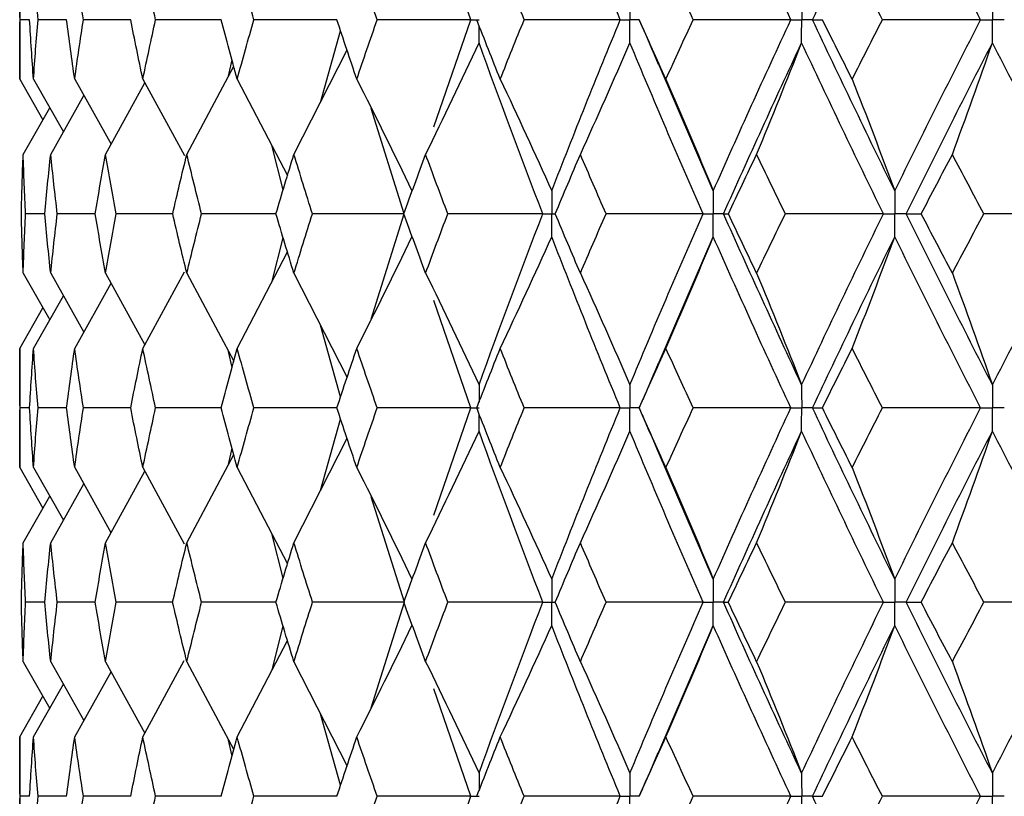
# Paper-space layout '_Front' of a CAD drawing. Header units: millimetres. Extents: x -25 to 25, y -1 to 320.
# Tile 20 of 52: x -20 to -12, y 40 to 46. Entities that reach past the tile are written whole.
import ezdxf

# ---------------------------------------------------------------- set-up
doc = ezdxf.new("R2010")
doc.units = ezdxf.units.MM

psp = doc.layouts.new('_Front')

# ---------------------------------------------------------------- linework, layer by layer
at = {"color": 7, "linetype": 'Continuous', "lineweight": 25}
for p, q in [((-16.2095, 46.1244), (-16.4985, 46.9663)), ((-19.75, 46.5921), (-19.75, 45.6572)), ((-19.6724, 46.1245), (-19.7475, 46.1245)), ((-19.3818, 46.1245), (-19.6062, 46.1245)), ((-18.8788, 46.1245), (-19.2501, 46.1245)), ((-18.1691, 46.1245), (-18.6831, 46.1245)), ((-17.2602, 46.1244), (-17.9113, 46.1245)), ((-16.499, 45.282), (-16.2095, 46.1244)), ((-14.8864, 46.1245), (-14.8872, 46.1245)), ((-17.3897, 45.4751), (-17.2309, 46.0368)), ((-17.5974, 45.0662), (-17.1807, 45.8866)), ((-18.4382, 45.0662), (-18.0699, 45.7583)), ((-18.1113, 45.6805), (-18.0834, 45.8081)), ((-14.3057, 44.7811), (-14.738, 45.7845)), ((-19.75, 45.6572), (-19.568, 45.3383)), ((-19.6418, 45.6572), (-19.407, 45.2435)), ((-19.3184, 45.6572), (-19.0331, 45.146)), ((-19.077, 45.0662), (-18.7676, 45.6282)), ((-18.7834, 45.6572), (-18.4576, 45.0568)), ((-18.0425, 45.6572), (-17.6478, 44.8999)), ((-19.5068, 45.0662), (-19.2466, 45.5285)), ((-19.7229, 45.0662), (-19.5144, 45.4326)), ((-16.7308, 44.6), (-16.9901, 45.4267)), ((-17.6816, 44.7883), (-17.7672, 45.1289)), ((-19.5538, 44.6), (-19.7038, 44.6)), ((-19.1565, 44.6), (-19.4549, 44.6)), ((-18.5492, 44.6), (-18.9927, 44.6)), ((-17.7387, 44.6), (-18.3225, 44.6)), ((-16.9901, 43.7733), (-16.7308, 44.6)), ((-17.7672, 44.0711), (-17.6816, 44.4117)), ((-14.738, 43.4155), (-14.3057, 44.4189)), ((-18.0425, 43.5428), (-17.6478, 44.3001)), ((-19.7229, 44.1338), (-19.5144, 43.7674)), ((-19.5068, 44.1338), (-19.2466, 43.6715)), ((-19.077, 44.1338), (-18.7676, 43.5718)), ((-18.7834, 43.5428), (-18.4576, 44.1432)), ((-18.4382, 44.1338), (-18.0699, 43.4417)), ((-17.5974, 44.1338), (-17.1807, 43.3134)), ((-19.3184, 43.5428), (-19.0331, 44.054)), ((-19.6418, 43.5428), (-19.407, 43.9565)), ((-16.2095, 43.0756), (-16.499, 43.918)), ((-19.75, 43.5428), (-19.568, 43.8617)), ((-17.2309, 43.1632), (-17.3897, 43.7249)), ((-19.75, 43.5428), (-19.75, 42.6079)), ((-18.0834, 43.3919), (-18.1113, 43.5195)), ((-19.6724, 43.0755), (-19.7475, 43.0755)), ((-19.3817, 43.0755), (-19.6062, 43.0755)), ((-18.8786, 43.0755), (-19.2501, 43.0755)), ((-18.1686, 43.0755), (-18.6831, 43.0755)), ((-17.2595, 43.0755), (-17.9113, 43.0755)), ((-16.4985, 42.2337), (-16.2095, 43.0756)), ((-14.8864, 43.0755), (-14.8872, 43.0755)), ((-17.3894, 42.4266), (-17.2309, 42.9878)), ((-17.5974, 42.0169), (-17.1807, 42.8376)), ((-18.1112, 42.6317), (-18.0834, 42.7589)), ((-18.4382, 42.0169), (-18.0699, 42.7092)), ((-14.3057, 41.7307), (-14.737, 42.7328)), ((-19.75, 42.6079), (-19.5682, 42.2888)), ((-19.6418, 42.6079), (-19.4072, 42.1939)), ((-19.3184, 42.6079), (-19.0333, 42.0964)), ((-18.7834, 42.6079), (-18.4579, 42.0073)), ((-18.0425, 42.6079), (-17.6479, 41.8499)), ((-19.077, 42.0169), (-18.7677, 42.579)), ((-19.5068, 42.0169), (-19.2467, 42.4792)), ((-19.7229, 42.0169), (-19.5145, 42.3832)), ((-16.7307, 41.5493), (-16.99, 42.3768)), ((-17.6817, 41.7383), (-17.7671, 42.0788)), ((-19.5539, 41.5494), (-19.7038, 41.5494)), ((-19.1566, 41.5493), (-19.4548, 41.5494)), ((-18.5494, 41.5493), (-18.9926, 41.5494)), ((-17.7389, 41.5493), (-18.3223, 41.5494)), ((-16.9907, 40.7208), (-16.7307, 41.5493)), ((-17.7674, 41.0195), (-17.6817, 41.3606)), ((-14.7414, 40.3571), (-14.3057, 41.3679)), ((-18.0425, 40.4913), (-17.6479, 41.249)), ((-19.7229, 41.0824), (-19.5143, 40.7162)), ((-19.5068, 41.0824), (-19.2464, 40.6204)), ((-19.077, 41.0824), (-18.7674, 40.5207)), ((-18.7834, 40.4913), (-18.4577, 41.0919)), ((-18.4382, 41.0824), (-18.0698, 40.3908)), ((-17.5974, 41.0824), (-17.1806, 40.2626)), ((-19.3184, 40.4913), (-19.0332, 41.0028)), ((-19.6418, 40.4913), (-19.407, 40.9053)), ((-19.75, 40.4913), (-19.568, 40.8105)), ((-16.2096, 40.0253), (-16.4995, 40.8687)), ((-17.2308, 40.1125), (-17.3895, 40.6735)), ((-19.75, 40.4913), (-19.75, 39.5588)), ((-18.0833, 40.341), (-18.1105, 40.4652)), ((-19.6723, 40.0253), (-19.7475, 40.0252)), ((-19.3816, 40.0253), (-19.6062, 40.0252)), ((-18.8784, 40.0253), (-19.2502, 40.0252)), ((-18.1684, 40.0253), (-18.6832, 40.0252)), ((-17.2593, 40.0253), (-17.9115, 40.0252)), ((-16.4989, 39.1831), (-16.2096, 40.0253)), ((-14.8861, 40.0253), (-14.8869, 40.0252))]:
    psp.add_line(p, q, dxfattribs=at)
for points in [[(-15.0353, 46.1244), (-15.2202, 46.5726), (-15.3997, 47.0211), (-15.5737, 47.4693)], [(-13.6964, 46.1244), (-13.9044, 46.5726), (-14.1076, 47.0211), (-14.3057, 47.4693)], [(-13.5269, 46.1244), (-13.3163, 46.5726), (-13.1009, 47.0211), (-12.8809, 47.4693)], [(-12.2074, 46.1244), (-12.4363, 46.5726), (-12.6609, 47.0211), (-12.8809, 47.4693)], [(-19.7475, 46.1245), (-19.7492, 46.2804), (-19.75, 46.4362), (-19.75, 46.5921)], [(-19.6062, 46.1245), (-19.6189, 46.2804), (-19.6308, 46.4362), (-19.6418, 46.5921)], [(-19.2501, 46.1245), (-19.2737, 46.2804), (-19.2965, 46.4362), (-19.3184, 46.5921)], [(-18.6831, 46.1245), (-18.7173, 46.2804), (-18.7507, 46.4362), (-18.7834, 46.5921)], [(-17.9113, 46.1245), (-17.9558, 46.2804), (-17.9996, 46.4362), (-18.0425, 46.5921)], [(-16.9434, 46.1245), (-16.9977, 46.2804), (-17.0512, 46.4362), (-17.104, 46.5921)], [(-15.7898, 46.1245), (-15.8533, 46.2804), (-15.916, 46.4362), (-15.9781, 46.5921)], [(-14.4632, 46.1245), (-14.5351, 46.2804), (-14.6064, 46.4362), (-14.6771, 46.5921)], [(-12.9782, 46.1245), (-13.0578, 46.2804), (-13.1368, 46.4362), (-13.2153, 46.5921)], [(-19.75, 45.6572), (-19.75, 45.8129), (-19.7492, 45.9687), (-19.7475, 46.1245)], [(-19.6418, 45.6572), (-19.6528, 45.8129), (-19.663, 45.9687), (-19.6724, 46.1245)], [(-19.6418, 45.6572), (-19.6308, 45.8129), (-19.6189, 45.9687), (-19.6062, 46.1245)], [(-19.3184, 45.6572), (-19.3404, 45.8129), (-19.3615, 45.9687), (-19.3818, 46.1245)], [(-19.3184, 45.6572), (-19.2965, 45.8129), (-19.2737, 45.9687), (-19.2501, 46.1245)], [(-18.7834, 45.6572), (-18.816, 45.8129), (-18.8478, 45.9687), (-18.8788, 46.1245)], [(-18.7834, 45.6572), (-18.7507, 45.8129), (-18.7173, 45.9687), (-18.6831, 46.1245)], [(-18.0425, 45.6572), (-18.0855, 45.8129), (-18.1277, 45.9687), (-18.1691, 46.1245)], [(-18.0425, 45.6572), (-17.9996, 45.8129), (-17.9558, 45.9687), (-17.9113, 46.1245)], [(-17.104, 45.6572), (-17.1568, 45.8129), (-17.2089, 45.9687), (-17.2602, 46.1245)], [(-17.104, 45.6572), (-17.0512, 45.8129), (-16.9977, 45.9687), (-16.9434, 46.1245)], [(-16.2095, 46.1244), (-16.4548, 46.1244), (-16.6994, 46.1245), (-16.9434, 46.1245)], [(-15.9781, 45.6572), (-16.0401, 45.8129), (-16.1015, 45.9687), (-16.1622, 46.1245)], [(-15.9781, 45.6572), (-15.916, 45.8129), (-15.8533, 45.9687), (-15.7898, 46.1245)], [(-15.0353, 46.1244), (-15.2873, 46.1244), (-15.5388, 46.1245), (-15.7898, 46.1245)], [(-15.5737, 44.7811), (-15.3998, 45.2281), (-15.2203, 45.6761), (-15.0353, 46.1244)], [(-14.6771, 45.6572), (-14.7478, 45.8129), (-14.8178, 45.9687), (-14.8872, 46.1245)], [(-14.6771, 45.6572), (-14.6065, 45.8129), (-14.5352, 45.9687), (-14.4632, 46.1245)], [(-13.6964, 46.1244), (-13.9522, 46.1244), (-14.2079, 46.1245), (-14.4632, 46.1245)], [(-14.3057, 44.7811), (-14.1077, 45.2281), (-13.9045, 45.6761), (-13.6964, 46.1244)], [(-13.5269, 46.1244), (-13.5031, 46.1244), (-13.4772, 46.1245), (-13.4491, 46.1245)], [(-12.8809, 44.7811), (-13.1007, 45.2281), (-13.3162, 45.6761), (-13.5269, 46.1244)], [(-13.2153, 45.6572), (-13.2938, 45.8129), (-13.3717, 45.9687), (-13.4491, 46.1245)], [(-13.2153, 45.6572), (-13.1369, 45.8129), (-13.0578, 45.9687), (-12.9782, 46.1245)], [(-12.2074, 46.1244), (-12.4643, 46.1244), (-12.7213, 46.1245), (-12.9782, 46.1245)], [(-12.8809, 44.7811), (-12.661, 45.2281), (-12.4364, 45.6761), (-12.2074, 46.1244)], [(-16.5637, 45.0662), (-16.4212, 45.3566), (-16.2815, 45.6489), (-16.1446, 45.943)], [(-15.6439, 44.6), (-15.8163, 45.0468), (-15.9833, 45.4947), (-16.1446, 45.943)], [(-15.3486, 45.0662), (-15.2166, 45.3566), (-15.0871, 45.6489), (-14.9602, 45.943)], [(-14.3856, 44.6), (-14.5822, 45.0468), (-14.7738, 45.4947), (-14.9602, 45.943)], [(-14.2251, 44.6), (-14.0258, 45.0468), (-13.8213, 45.4947), (-13.6119, 45.943)], [(-13.9654, 45.0662), (-13.8452, 45.3566), (-13.7274, 45.6489), (-13.6119, 45.943)], [(-12.9698, 44.6), (-13.1884, 45.0468), (-13.4025, 45.4947), (-13.6119, 45.943)], [(-12.7915, 44.6), (-12.5705, 45.0468), (-12.3447, 45.4947), (-12.1145, 45.943)], [(-12.4291, 45.0662), (-12.3221, 45.3566), (-12.2173, 45.6489), (-12.1145, 45.943)], [(-11.4118, 44.6), (-11.65, 45.0468), (-11.8844, 45.4947), (-12.1145, 45.943)], [(-17.104, 45.6572), (-16.9569, 45.3671), (-16.8126, 45.075), (-16.6711, 44.7811)], [(-15.9781, 45.6572), (-15.8407, 45.3671), (-15.7059, 45.075), (-15.5737, 44.7811)], [(-14.6771, 45.6572), (-14.5509, 45.3671), (-14.4271, 45.075), (-14.3057, 44.7811)], [(-13.2153, 45.6572), (-13.1017, 45.3671), (-12.9902, 45.075), (-12.8809, 44.7811)], [(-19.737, 44.6), (-19.7331, 44.7553), (-19.7285, 44.9107), (-19.7229, 45.0662)], [(-19.7038, 44.6), (-19.7111, 44.7553), (-19.7174, 44.9107), (-19.7229, 45.0662)], [(-19.5538, 44.6), (-19.539, 44.7553), (-19.5233, 44.9107), (-19.5068, 45.0662)], [(-19.4549, 44.6), (-19.473, 44.7553), (-19.4903, 44.9107), (-19.5068, 45.0662)], [(-19.1565, 44.6), (-19.1308, 44.7553), (-19.1043, 44.9107), (-19.077, 45.0662)], [(-18.9927, 44.6), (-19.0216, 44.7553), (-19.0497, 44.9107), (-19.077, 45.0662)], [(-18.5492, 44.6), (-18.513, 44.7553), (-18.476, 44.9107), (-18.4382, 45.0662)], [(-18.3225, 44.6), (-18.3618, 44.7553), (-18.4004, 44.9107), (-18.4382, 45.0662)], [(-17.7387, 44.6), (-17.6924, 44.7553), (-17.6453, 44.9107), (-17.5974, 45.0662)], [(-17.4515, 44.6), (-17.5009, 44.7553), (-17.5495, 44.9107), (-17.5974, 45.0662)], [(-16.7339, 44.6), (-16.6779, 44.7553), (-16.6212, 44.9107), (-16.5637, 45.0662)], [(-16.3893, 44.6), (-16.4482, 44.7553), (-16.5063, 44.9107), (-16.5637, 45.0662)], [(-15.5457, 44.6), (-15.4807, 44.7553), (-15.415, 44.9107), (-15.3486, 45.0662)], [(-15.1476, 44.6), (-15.2152, 44.7553), (-15.2823, 44.9107), (-15.3486, 45.0662)], [(-14.1872, 44.6), (-14.1139, 44.7553), (-14.0399, 44.9107), (-13.9654, 45.0662)], [(-13.7399, 44.6), (-13.8156, 44.7553), (-13.8908, 44.9107), (-13.9654, 45.0662)], [(-12.6733, 44.6), (-12.5925, 44.7553), (-12.511, 44.9107), (-12.4291, 45.0662)], [(-12.1816, 44.6), (-12.2646, 44.7553), (-12.3471, 44.9107), (-12.4291, 45.0662)], [(-19.7229, 44.1338), (-19.7285, 44.2893), (-19.7331, 44.4447), (-19.737, 44.6)], [(-19.7229, 44.1338), (-19.7174, 44.2893), (-19.7111, 44.4447), (-19.7038, 44.6)], [(-19.5068, 44.1338), (-19.5233, 44.2893), (-19.539, 44.4447), (-19.5538, 44.6)], [(-19.5068, 44.1338), (-19.4903, 44.2893), (-19.473, 44.4447), (-19.4549, 44.6)], [(-19.077, 44.1338), (-19.1043, 44.2893), (-19.1308, 44.4447), (-19.1565, 44.6)], [(-19.077, 44.1338), (-19.0497, 44.2893), (-19.0216, 44.4447), (-18.9927, 44.6)], [(-18.4382, 44.1338), (-18.476, 44.2893), (-18.513, 44.4447), (-18.5492, 44.6)], [(-18.4382, 44.1338), (-18.4004, 44.2893), (-18.3618, 44.4447), (-18.3225, 44.6)], [(-17.5974, 44.1338), (-17.6453, 44.2893), (-17.6924, 44.4447), (-17.7387, 44.6)], [(-17.5974, 44.1338), (-17.5495, 44.2893), (-17.5009, 44.4447), (-17.4515, 44.6)], [(-16.7308, 44.6), (-16.9718, 44.6), (-17.2121, 44.6), (-17.4515, 44.6)], [(-16.5637, 44.1338), (-16.6212, 44.2893), (-16.6779, 44.4447), (-16.7339, 44.6)], [(-16.5637, 44.1338), (-16.5063, 44.2893), (-16.4482, 44.4447), (-16.3893, 44.6)], [(-15.6439, 44.6), (-15.8929, 44.6), (-16.1414, 44.6), (-16.3893, 44.6)], [(-16.1446, 43.257), (-15.9833, 43.7053), (-15.8163, 44.1532), (-15.6439, 44.6)], [(-15.3486, 44.1338), (-15.415, 44.2893), (-15.4807, 44.4447), (-15.5457, 44.6)], [(-15.3486, 44.1338), (-15.2823, 44.2893), (-15.2152, 44.4447), (-15.1476, 44.6)], [(-14.3856, 44.6), (-14.64, 44.6), (-14.8939, 44.6), (-15.1476, 44.6)], [(-14.9602, 43.257), (-14.7738, 43.7053), (-14.5822, 44.1532), (-14.3856, 44.6)], [(-13.6119, 43.257), (-13.8213, 43.7053), (-14.0258, 44.1532), (-14.2251, 44.6)], [(-14.2251, 44.6), (-14.2147, 44.6), (-14.2021, 44.6), (-14.1872, 44.6)], [(-13.9654, 44.1338), (-14.0399, 44.2893), (-14.1139, 44.4447), (-14.1872, 44.6)], [(-13.9654, 44.1338), (-13.8908, 44.2893), (-13.8156, 44.4447), (-13.7399, 44.6)], [(-12.9698, 44.6), (-13.2266, 44.6), (-13.4833, 44.6), (-13.7399, 44.6)], [(-13.6119, 43.257), (-13.4025, 43.7053), (-13.1884, 44.1532), (-12.9698, 44.6)], [(-12.7915, 44.6), (-12.7543, 44.6), (-12.7149, 44.6), (-12.6733, 44.6)], [(-12.1145, 43.257), (-12.3447, 43.7053), (-12.5705, 44.1532), (-12.7915, 44.6)], [(-12.4291, 44.1338), (-12.511, 44.2893), (-12.5925, 44.4447), (-12.6733, 44.6)], [(-12.4291, 44.1338), (-12.3471, 44.2893), (-12.2646, 44.4447), (-12.1816, 44.6)], [(-11.4118, 44.6), (-11.6683, 44.6), (-11.9249, 44.6), (-12.1816, 44.6)], [(-12.1145, 43.257), (-11.8844, 43.7053), (-11.65, 44.1532), (-11.4118, 44.6)], [(-17.104, 43.5428), (-16.9569, 43.8329), (-16.8126, 44.125), (-16.6711, 44.4189)], [(-15.9781, 43.5428), (-15.8407, 43.8329), (-15.7059, 44.125), (-15.5737, 44.4189)], [(-15.0353, 43.0756), (-15.2203, 43.5239), (-15.3998, 43.9719), (-15.5737, 44.4189)], [(-14.6771, 43.5428), (-14.5509, 43.8329), (-14.4271, 44.125), (-14.3057, 44.4189)], [(-13.6964, 43.0756), (-13.9045, 43.5239), (-14.1077, 43.9719), (-14.3057, 44.4189)], [(-13.5269, 43.0756), (-13.3162, 43.5239), (-13.1007, 43.9719), (-12.8809, 44.4189)], [(-13.2153, 43.5428), (-13.1017, 43.8329), (-12.9902, 44.125), (-12.8809, 44.4189)], [(-12.2074, 43.0756), (-12.4364, 43.5239), (-12.661, 43.9719), (-12.8809, 44.4189)], [(-16.5637, 44.1338), (-16.4212, 43.8434), (-16.2815, 43.5511), (-16.1446, 43.257)], [(-15.3486, 44.1338), (-15.2166, 43.8434), (-15.0871, 43.5511), (-14.9602, 43.257)], [(-13.9654, 44.1338), (-13.8452, 43.8434), (-13.7274, 43.5511), (-13.6119, 43.257)], [(-12.4291, 44.1338), (-12.3221, 43.8434), (-12.2173, 43.5511), (-12.1145, 43.257)], [(-19.7475, 43.0755), (-19.7492, 43.2313), (-19.75, 43.3871), (-19.75, 43.5428)], [(-19.6724, 43.0755), (-19.663, 43.2313), (-19.6528, 43.3871), (-19.6418, 43.5428)], [(-19.6062, 43.0755), (-19.6189, 43.2313), (-19.6308, 43.3871), (-19.6418, 43.5428)], [(-19.3818, 43.0755), (-19.3615, 43.2313), (-19.3404, 43.3871), (-19.3184, 43.5428)], [(-19.2501, 43.0755), (-19.2737, 43.2313), (-19.2965, 43.3871), (-19.3184, 43.5428)], [(-18.8788, 43.0755), (-18.8478, 43.2313), (-18.816, 43.3871), (-18.7834, 43.5428)], [(-18.6831, 43.0755), (-18.7173, 43.2313), (-18.7507, 43.3871), (-18.7834, 43.5428)], [(-18.1691, 43.0755), (-18.1277, 43.2313), (-18.0855, 43.3871), (-18.0425, 43.5428)], [(-17.9113, 43.0755), (-17.9558, 43.2313), (-17.9996, 43.3871), (-18.0425, 43.5428)], [(-17.2602, 43.0755), (-17.2089, 43.2313), (-17.1568, 43.3871), (-17.104, 43.5428)], [(-16.9434, 43.0755), (-16.9977, 43.2313), (-17.0512, 43.3871), (-17.104, 43.5428)], [(-16.1622, 43.0755), (-16.1015, 43.2313), (-16.0401, 43.3871), (-15.9781, 43.5428)], [(-15.7898, 43.0755), (-15.8533, 43.2313), (-15.916, 43.3871), (-15.9781, 43.5428)], [(-14.8872, 43.0755), (-14.8178, 43.2313), (-14.7478, 43.3871), (-14.6771, 43.5428)], [(-14.4632, 43.0755), (-14.5352, 43.2313), (-14.6065, 43.3871), (-14.6771, 43.5428)], [(-13.4491, 43.0755), (-13.3717, 43.2313), (-13.2938, 43.3871), (-13.2153, 43.5428)], [(-12.9782, 43.0755), (-13.0578, 43.2313), (-13.1369, 43.3871), (-13.2153, 43.5428)], [(-19.75, 42.6079), (-19.75, 42.7638), (-19.7492, 42.9196), (-19.7475, 43.0755)], [(-19.6418, 42.6079), (-19.6528, 42.7638), (-19.663, 42.9196), (-19.6724, 43.0755)], [(-19.6418, 42.6079), (-19.6308, 42.7638), (-19.6189, 42.9196), (-19.6062, 43.0755)], [(-19.3184, 42.6079), (-19.3404, 42.7638), (-19.3615, 42.9196), (-19.3818, 43.0755)], [(-19.3184, 42.6079), (-19.2965, 42.7638), (-19.2737, 42.9196), (-19.2501, 43.0755)], [(-18.7834, 42.6079), (-18.816, 42.7638), (-18.8478, 42.9196), (-18.8788, 43.0755)], [(-18.7834, 42.6079), (-18.7507, 42.7638), (-18.7173, 42.9196), (-18.6831, 43.0755)], [(-18.0425, 42.6079), (-18.0855, 42.7638), (-18.1277, 42.9196), (-18.1691, 43.0755)], [(-18.0425, 42.6079), (-17.9996, 42.7638), (-17.9558, 42.9196), (-17.9113, 43.0755)], [(-17.104, 42.6079), (-17.1568, 42.7638), (-17.2089, 42.9196), (-17.2602, 43.0755)], [(-17.104, 42.6079), (-17.0512, 42.7638), (-16.9977, 42.9196), (-16.9434, 43.0755)], [(-16.2095, 43.0756), (-16.4548, 43.0755), (-16.6994, 43.0755), (-16.9434, 43.0755)], [(-15.9781, 42.6079), (-16.0402, 42.7638), (-16.1016, 42.9196), (-16.1622, 43.0755)], [(-15.9781, 42.6079), (-15.916, 42.7638), (-15.8533, 42.9196), (-15.7898, 43.0755)], [(-15.0353, 43.0756), (-15.2873, 43.0755), (-15.5388, 43.0755), (-15.7898, 43.0755)], [(-15.5737, 41.7307), (-15.3997, 42.1789), (-15.2202, 42.6274), (-15.0353, 43.0756)], [(-14.6771, 42.6079), (-14.7478, 42.7638), (-14.8178, 42.9196), (-14.8872, 43.0755)], [(-14.6771, 42.6079), (-14.6064, 42.7638), (-14.5351, 42.9196), (-14.4632, 43.0755)], [(-13.6964, 43.0756), (-13.9522, 43.0755), (-14.2079, 43.0755), (-14.4632, 43.0755)], [(-14.3057, 41.7307), (-14.1076, 42.1789), (-13.9044, 42.6274), (-13.6964, 43.0756)], [(-12.8809, 41.7307), (-13.1009, 42.1789), (-13.3163, 42.6274), (-13.5269, 43.0756)], [(-13.5269, 43.0756), (-13.5031, 43.0755), (-13.4772, 43.0755), (-13.4491, 43.0755)], [(-13.2153, 42.6079), (-13.2938, 42.7638), (-13.3717, 42.9196), (-13.4491, 43.0755)], [(-13.2153, 42.6079), (-13.1368, 42.7638), (-13.0578, 42.9196), (-12.9782, 43.0755)], [(-12.2074, 43.0756), (-12.4643, 43.0755), (-12.7213, 43.0755), (-12.9782, 43.0755)], [(-12.8809, 41.7307), (-12.6609, 42.1789), (-12.4363, 42.6274), (-12.2074, 43.0756)], [(-16.5637, 42.0169), (-16.4213, 42.3075), (-16.2815, 42.5998), (-16.1446, 42.8941)], [(-15.6439, 41.5493), (-15.8163, 41.9974), (-15.9833, 42.4459), (-16.1446, 42.8941)], [(-15.3486, 42.0169), (-15.2166, 42.3075), (-15.0871, 42.5998), (-14.9602, 42.8941)], [(-14.3856, 41.5493), (-14.5823, 41.9974), (-14.7739, 42.4459), (-14.9602, 42.8941)], [(-14.2252, 41.5493), (-14.0258, 41.9974), (-13.8213, 42.4459), (-13.6119, 42.8941)], [(-13.9654, 42.0169), (-13.8452, 42.3075), (-13.7274, 42.5998), (-13.6119, 42.8941)], [(-12.9697, 41.5493), (-13.1884, 41.9974), (-13.4026, 42.4459), (-13.6119, 42.8941)], [(-12.7916, 41.5493), (-12.5704, 41.9974), (-12.3446, 42.4459), (-12.1145, 42.8941)], [(-12.4291, 42.0169), (-12.3222, 42.3075), (-12.2173, 42.5998), (-12.1145, 42.8941)], [(-11.4117, 41.5493), (-11.6501, 41.9974), (-11.8845, 42.4459), (-12.1145, 42.8941)], [(-17.104, 42.6079), (-16.9569, 42.3174), (-16.8126, 42.025), (-16.6711, 41.7307)], [(-15.9781, 42.6079), (-15.8407, 42.3174), (-15.7059, 42.025), (-15.5737, 41.7307)], [(-14.6771, 42.6079), (-14.5509, 42.3174), (-14.4271, 42.025), (-14.3057, 41.7307)], [(-13.2153, 42.6079), (-13.1017, 42.3174), (-12.9902, 42.025), (-12.8809, 41.7307)], [(-19.737, 41.5494), (-19.7331, 41.7052), (-19.7285, 41.8611), (-19.7229, 42.0169)], [(-19.7038, 41.5494), (-19.711, 41.7052), (-19.7174, 41.8611), (-19.7229, 42.0169)], [(-19.5539, 41.5494), (-19.539, 41.7052), (-19.5234, 41.8611), (-19.5068, 42.0169)], [(-19.4548, 41.5494), (-19.473, 41.7052), (-19.4903, 41.8611), (-19.5068, 42.0169)], [(-19.1566, 41.5494), (-19.1309, 41.7052), (-19.1044, 41.8611), (-19.077, 42.0169)], [(-18.9926, 41.5494), (-19.0216, 41.7052), (-19.0497, 41.8611), (-19.077, 42.0169)], [(-18.5494, 41.5494), (-18.5131, 41.7052), (-18.4761, 41.8611), (-18.4382, 42.0169)], [(-18.3223, 41.5494), (-18.3617, 41.7052), (-18.4004, 41.8611), (-18.4382, 42.0169)], [(-17.7389, 41.5494), (-17.6925, 41.7052), (-17.6453, 41.8611), (-17.5974, 42.0169)], [(-17.4513, 41.5494), (-17.5007, 41.7052), (-17.5494, 41.8611), (-17.5974, 42.0169)], [(-16.7341, 41.5494), (-16.6781, 41.7052), (-16.6213, 41.8611), (-16.5637, 42.0169)], [(-16.3891, 41.5494), (-16.448, 41.7052), (-16.5062, 41.8611), (-16.5637, 42.0169)], [(-15.546, 41.5494), (-15.4809, 41.7052), (-15.4151, 41.8611), (-15.3486, 42.0169)], [(-15.1473, 41.5494), (-15.2151, 41.7052), (-15.2822, 41.8611), (-15.3486, 42.0169)], [(-14.1875, 41.5494), (-14.1141, 41.7052), (-14.04, 41.8611), (-13.9654, 42.0169)], [(-13.7396, 41.5494), (-13.8154, 41.7052), (-13.8907, 41.8611), (-13.9654, 42.0169)], [(-12.6737, 41.5494), (-12.5927, 41.7052), (-12.5111, 41.8611), (-12.4291, 42.0169)], [(-12.1813, 41.5494), (-12.2644, 41.7052), (-12.347, 41.8611), (-12.4291, 42.0169)], [(-19.7229, 41.0824), (-19.7285, 41.2379), (-19.7331, 41.3936), (-19.737, 41.5494)], [(-19.7229, 41.0824), (-19.7174, 41.2379), (-19.711, 41.3936), (-19.7038, 41.5494)], [(-19.5068, 41.0824), (-19.5234, 41.2379), (-19.539, 41.3936), (-19.5539, 41.5494)], [(-19.5068, 41.0824), (-19.4903, 41.2379), (-19.473, 41.3936), (-19.4548, 41.5494)], [(-19.077, 41.0824), (-19.1044, 41.2379), (-19.1309, 41.3936), (-19.1566, 41.5494)], [(-19.077, 41.0824), (-19.0497, 41.2379), (-19.0216, 41.3936), (-18.9926, 41.5494)], [(-18.4382, 41.0824), (-18.476, 41.2379), (-18.5131, 41.3936), (-18.5494, 41.5494)], [(-18.4382, 41.0824), (-18.4004, 41.2379), (-18.3617, 41.3936), (-18.3223, 41.5494)], [(-17.5974, 41.0824), (-17.6453, 41.2379), (-17.6925, 41.3936), (-17.7389, 41.5494)], [(-17.5974, 41.0824), (-17.5495, 41.2379), (-17.5008, 41.3936), (-17.4513, 41.5494)], [(-16.7307, 41.5493), (-16.9717, 41.5493), (-17.2119, 41.5493), (-17.4513, 41.5494)], [(-16.5637, 41.0824), (-16.6212, 41.2379), (-16.678, 41.3936), (-16.7341, 41.5494)], [(-16.5637, 41.0824), (-16.5062, 41.2379), (-16.448, 41.3936), (-16.3891, 41.5494)], [(-15.6439, 41.5493), (-15.8928, 41.5493), (-16.1413, 41.5493), (-16.3891, 41.5494)], [(-16.1446, 40.2065), (-15.9834, 40.6535), (-15.8165, 41.101), (-15.6439, 41.5493)], [(-15.3486, 41.0824), (-15.4151, 41.2379), (-15.4809, 41.3936), (-15.546, 41.5494)], [(-15.3486, 41.0824), (-15.2822, 41.2379), (-15.2151, 41.3936), (-15.1473, 41.5494)], [(-14.3856, 41.5493), (-14.6398, 41.5493), (-14.8937, 41.5493), (-15.1473, 41.5494)], [(-14.9602, 40.2065), (-14.774, 40.6535), (-14.5824, 41.101), (-14.3856, 41.5493)], [(-14.2252, 41.5493), (-14.2148, 41.5493), (-14.2023, 41.5493), (-14.1875, 41.5494)], [(-13.6119, 40.2065), (-13.8212, 40.6535), (-14.0256, 41.101), (-14.2252, 41.5493)], [(-13.9654, 41.0824), (-14.04, 41.2379), (-14.1141, 41.3936), (-14.1875, 41.5494)], [(-13.9654, 41.0824), (-13.8907, 41.2379), (-13.8154, 41.3936), (-13.7396, 41.5494)], [(-12.9697, 41.5493), (-13.2264, 41.5493), (-13.4831, 41.5493), (-13.7396, 41.5494)], [(-13.6119, 40.2065), (-13.4027, 40.6535), (-13.1886, 41.101), (-12.9697, 41.5493)], [(-12.7916, 41.5493), (-12.7544, 41.5493), (-12.7151, 41.5493), (-12.6737, 41.5494)], [(-12.1145, 40.2065), (-12.3445, 40.6535), (-12.5702, 41.101), (-12.7916, 41.5493)], [(-12.4291, 41.0824), (-12.5111, 41.2379), (-12.5927, 41.3936), (-12.6737, 41.5494)], [(-12.4291, 41.0824), (-12.347, 41.2379), (-12.2644, 41.3936), (-12.1813, 41.5494)], [(-11.4117, 41.5493), (-11.6681, 41.5493), (-11.9247, 41.5493), (-12.1813, 41.5494)], [(-12.1145, 40.2065), (-11.8846, 40.6535), (-11.6502, 41.101), (-11.4117, 41.5493)], [(-17.104, 40.4913), (-16.9568, 40.7816), (-16.8126, 41.0738), (-16.6711, 41.3679)], [(-15.9781, 40.4913), (-15.8406, 40.7816), (-15.7058, 41.0738), (-15.5737, 41.3679)], [(-15.0354, 40.0253), (-15.2202, 40.4724), (-15.3996, 40.9196), (-15.5737, 41.3679)], [(-14.6771, 40.4913), (-14.5508, 40.7816), (-14.427, 41.0738), (-14.3057, 41.3679)], [(-13.6965, 40.0253), (-13.9044, 40.4724), (-14.1075, 40.9196), (-14.3057, 41.3679)], [(-13.5269, 40.0253), (-13.3163, 40.4724), (-13.101, 40.9196), (-12.8809, 41.3679)], [(-13.2153, 40.4913), (-13.1016, 40.7816), (-12.9901, 41.0738), (-12.8809, 41.3679)], [(-12.2075, 40.0253), (-12.4363, 40.4724), (-12.6608, 40.9196), (-12.8809, 41.3679)], [(-16.5637, 41.0824), (-16.4213, 40.7922), (-16.2816, 40.5003), (-16.1446, 40.2065)], [(-15.3486, 41.0824), (-15.2167, 40.7922), (-15.0872, 40.5003), (-14.9602, 40.2065)], [(-13.9654, 41.0824), (-13.8453, 40.7922), (-13.7274, 40.5003), (-13.6119, 40.2065)], [(-12.4291, 41.0824), (-12.3222, 40.7922), (-12.2173, 40.5003), (-12.1145, 40.2065)], [(-19.7475, 40.0252), (-19.7492, 40.1805), (-19.75, 40.3358), (-19.75, 40.4913)], [(-19.6724, 40.0252), (-19.663, 40.1805), (-19.6528, 40.3358), (-19.6418, 40.4913)], [(-19.6062, 40.0252), (-19.6189, 40.1805), (-19.6308, 40.3358), (-19.6418, 40.4913)], [(-19.3817, 40.0252), (-19.3614, 40.1805), (-19.3403, 40.3358), (-19.3184, 40.4913)], [(-19.2502, 40.0252), (-19.2737, 40.1805), (-19.2965, 40.3358), (-19.3184, 40.4913)], [(-18.8787, 40.0252), (-18.8477, 40.1805), (-18.816, 40.3358), (-18.7834, 40.4913)], [(-18.6832, 40.0252), (-18.7174, 40.1805), (-18.7508, 40.3358), (-18.7834, 40.4913)], [(-18.1689, 40.0252), (-18.1276, 40.1805), (-18.0854, 40.3358), (-18.0425, 40.4913)], [(-17.9115, 40.0252), (-17.9559, 40.1805), (-17.9996, 40.3358), (-18.0425, 40.4913)], [(-17.26, 40.0252), (-17.2087, 40.1805), (-17.1567, 40.3358), (-17.104, 40.4913)], [(-16.9436, 40.0252), (-16.9978, 40.1805), (-17.0513, 40.3358), (-17.104, 40.4913)], [(-16.162, 40.0252), (-16.1014, 40.1805), (-16.0401, 40.3358), (-15.9781, 40.4913)], [(-15.7901, 40.0252), (-15.8534, 40.1805), (-15.9161, 40.3358), (-15.9781, 40.4913)], [(-14.8869, 40.0252), (-14.8176, 40.1805), (-14.7477, 40.3358), (-14.6771, 40.4913)], [(-14.4635, 40.0252), (-14.5353, 40.1805), (-14.6065, 40.3358), (-14.6771, 40.4913)], [(-13.4487, 40.0252), (-13.3715, 40.1805), (-13.2937, 40.3358), (-13.2153, 40.4913)], [(-12.9785, 40.0252), (-13.058, 40.1805), (-13.1369, 40.3358), (-13.2153, 40.4913)], [(-19.75, 39.5588), (-19.75, 39.7143), (-19.7492, 39.8698), (-19.7475, 40.0252)], [(-19.6418, 39.5588), (-19.6308, 39.7143), (-19.6189, 39.8698), (-19.6062, 40.0252)], [(-19.3184, 39.5588), (-19.2965, 39.7143), (-19.2737, 39.8698), (-19.2502, 40.0252)], [(-18.7834, 39.5588), (-18.7508, 39.7143), (-18.7174, 39.8698), (-18.6832, 40.0252)], [(-18.0425, 39.5588), (-17.9996, 39.7143), (-17.956, 39.8698), (-17.9115, 40.0252)], [(-17.104, 39.5588), (-17.0513, 39.7143), (-16.9978, 39.8698), (-16.9436, 40.0252)], [(-16.2096, 40.0253), (-16.4549, 40.0253), (-16.6996, 40.0253), (-16.9436, 40.0252)], [(-15.9781, 39.5588), (-15.9161, 39.7143), (-15.8534, 39.8698), (-15.7901, 40.0252)], [(-15.0354, 40.0253), (-15.2874, 40.0253), (-15.539, 40.0253), (-15.7901, 40.0252)], [(-15.5737, 38.6818), (-15.3997, 39.1302), (-15.2201, 39.5783), (-15.0354, 40.0253)], [(-14.6771, 39.5588), (-14.6065, 39.7143), (-14.5353, 39.8698), (-14.4635, 40.0252)], [(-13.6965, 40.0253), (-13.9524, 40.0253), (-14.2081, 40.0253), (-14.4635, 40.0252)], [(-14.3057, 38.6818), (-14.1075, 39.1302), (-13.9043, 39.5783), (-13.6965, 40.0253)], [(-13.5269, 40.0253), (-13.503, 40.0253), (-13.477, 40.0253), (-13.4487, 40.0252)], [(-12.8809, 38.6818), (-13.1009, 39.1302), (-13.3164, 39.5783), (-13.5269, 40.0253)], [(-13.2153, 39.5588), (-13.1369, 39.7143), (-13.058, 39.8698), (-12.9785, 40.0252)], [(-12.2075, 40.0253), (-12.4645, 40.0253), (-12.7215, 40.0253), (-12.9785, 40.0252)], [(-12.8809, 38.6818), (-12.6608, 39.1302), (-12.4362, 39.5783), (-12.2075, 40.0253)]]:
    psp.add_open_spline(points, degree=3, dxfattribs=at)
for points, knots in [([(-14.9602, 46.3059), (-14.9601, 46.257), (-14.9601, 46.2081), (-14.9601, 46.1591), (-14.9601, 46.1476), (-14.9601, 46.136), (-14.9601, 46.1244)], [0, 0, 0, 0, 0.0001467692, 0.0001467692, 0.0001467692, 0.0001814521, 0.0001814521, 0.0001814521, 0.0001814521]), ([(-13.6119, 46.3059), (-13.6119, 46.257), (-13.6118, 46.2081), (-13.6118, 46.1591), (-13.6118, 46.1476), (-13.6118, 46.136), (-13.6118, 46.1244)], [0, 0, 0, 0, 0.0001467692, 0.0001467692, 0.0001467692, 0.0001814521, 0.0001814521, 0.0001814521, 0.0001814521]), ([(-12.1145, 46.3059), (-12.1145, 46.257), (-12.1144, 46.2081), (-12.1144, 46.1591), (-12.1144, 46.1476), (-12.1144, 46.136), (-12.1144, 46.1244)], [0, 0, 0, 0, 0.0001467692, 0.0001467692, 0.0001467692, 0.0001814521, 0.0001814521, 0.0001814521, 0.0001814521]), ([(-16.2095, 46.1244), (-16.1941, 46.1244), (-16.1787, 46.1244), (-16.1633, 46.1244), (-16.157, 46.1244), (-16.1507, 46.1244), (-16.1444, 46.1244)], [0, 0, 0, 0, 0.0000851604, 0.0000851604, 0.0000851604, 0.0001198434, 0.0001198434, 0.0001198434, 0.0001198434]), ([(-15.0353, 46.1244), (-15.0175, 46.1244), (-14.9997, 46.1244), (-14.9819, 46.1244), (-14.9746, 46.1244), (-14.9673, 46.1244), (-14.9601, 46.1244)], [0, 0, 0, 0, 0.0000851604, 0.0000851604, 0.0000851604, 0.0001198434, 0.0001198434, 0.0001198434, 0.0001198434]), ([(-14.9602, 45.943), (-14.9601, 45.9919), (-14.9601, 46.0408), (-14.9601, 46.0898), (-14.9601, 46.1013), (-14.9601, 46.1129), (-14.9601, 46.1244)], [0, 0, 0, 0, 0.0001467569, 0.0001467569, 0.0001467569, 0.0001814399, 0.0001814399, 0.0001814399, 0.0001814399]), ([(-14.8878, 46.1239), (-14.873, 46.0902), (-14.8219, 45.9741), (-14.7724, 45.858), (-14.7373, 45.7756)], [0, 0, 0, 0, 0.290342, 1, 1, 1, 1]), ([(-13.6964, 46.1244), (-13.6764, 46.1244), (-13.6564, 46.1244), (-13.6363, 46.1244), (-13.6282, 46.1244), (-13.62, 46.1244), (-13.6118, 46.1244)], [0, 0, 0, 0, 0.0000851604, 0.0000851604, 0.0000851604, 0.0001198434, 0.0001198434, 0.0001198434, 0.0001198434]), ([(-13.6119, 45.943), (-13.6119, 45.9919), (-13.6118, 46.0408), (-13.6118, 46.0898), (-13.6118, 46.1013), (-13.6118, 46.1129), (-13.6118, 46.1244)], [0, 0, 0, 0, 0.0001467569, 0.0001467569, 0.0001467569, 0.0001814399, 0.0001814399, 0.0001814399, 0.0001814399]), ([(-13.5269, 46.1244), (-13.5471, 46.1244), (-13.5672, 46.1244), (-13.5873, 46.1244), (-13.5955, 46.1244), (-13.6036, 46.1244), (-13.6118, 46.1244)], [0, 0, 0, 0, 0.0000851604, 0.0000851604, 0.0000851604, 0.0001198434, 0.0001198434, 0.0001198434, 0.0001198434]), ([(-12.2074, 46.1244), (-12.1854, 46.1244), (-12.1634, 46.1244), (-12.1414, 46.1244), (-12.1324, 46.1244), (-12.1234, 46.1244), (-12.1144, 46.1244)], [0, 0, 0, 0, 0.0000851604, 0.0000851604, 0.0000851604, 0.0001198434, 0.0001198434, 0.0001198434, 0.0001198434]), ([(-12.1145, 45.943), (-12.1145, 45.9919), (-12.1144, 46.0408), (-12.1144, 46.0898), (-12.1144, 46.1013), (-12.1144, 46.1129), (-12.1144, 46.1244)], [0, 0, 0, 0, 0.0001467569, 0.0001467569, 0.0001467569, 0.0001814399, 0.0001814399, 0.0001814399, 0.0001814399]), ([(-12.0212, 46.1244), (-12.0433, 46.1244), (-12.0654, 46.1244), (-12.0875, 46.1244), (-12.0964, 46.1244), (-12.1054, 46.1244), (-12.1144, 46.1244)], [0, 0, 0, 0, 0.0000851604, 0.0000851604, 0.0000851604, 0.0001198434, 0.0001198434, 0.0001198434, 0.0001198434]), ([(-15.5737, 44.7811), (-15.5736, 44.7323), (-15.5736, 44.6835), (-15.5736, 44.6347), (-15.5736, 44.6231), (-15.5736, 44.6116), (-15.5736, 44.6)], [0, 0, 0, 0, 0.0001464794, 0.0001464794, 0.0001464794, 0.000181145, 0.000181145, 0.000181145, 0.000181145]), ([(-14.3057, 44.7811), (-14.3056, 44.7323), (-14.3056, 44.6835), (-14.3055, 44.6347), (-14.3055, 44.6231), (-14.3055, 44.6116), (-14.3055, 44.6)], [0, 0, 0, 0, 0.0001464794, 0.0001464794, 0.0001464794, 0.000181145, 0.000181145, 0.000181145, 0.000181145]), ([(-12.8809, 44.7811), (-12.8808, 44.7323), (-12.8808, 44.6835), (-12.8808, 44.6347), (-12.8808, 44.6231), (-12.8808, 44.6116), (-12.8808, 44.6)], [0, 0, 0, 0, 0.0001464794, 0.0001464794, 0.0001464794, 0.000181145, 0.000181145, 0.000181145, 0.000181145]), ([(-15.6439, 44.6), (-15.6273, 44.6), (-15.6106, 44.6), (-15.5939, 44.6), (-15.5872, 44.6), (-15.5804, 44.6), (-15.5736, 44.6)], [0, 0, 0, 0, 0.000085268, 0.000085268, 0.000085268, 0.0001199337, 0.0001199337, 0.0001199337, 0.0001199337]), ([(-15.5737, 44.4189), (-15.5736, 44.4677), (-15.5736, 44.5165), (-15.5736, 44.5653), (-15.5736, 44.5769), (-15.5736, 44.5884), (-15.5736, 44.6)], [0, 0, 0, 0, 0.0001464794, 0.0001464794, 0.0001464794, 0.000181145, 0.000181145, 0.000181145, 0.000181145]), ([(-14.3856, 44.6), (-14.3667, 44.6), (-14.3477, 44.6), (-14.3287, 44.6), (-14.321, 44.6), (-14.3133, 44.6), (-14.3055, 44.6)], [0, 0, 0, 0, 0.000085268, 0.000085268, 0.000085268, 0.0001199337, 0.0001199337, 0.0001199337, 0.0001199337]), ([(-14.3057, 44.4189), (-14.3056, 44.4677), (-14.3056, 44.5165), (-14.3055, 44.5653), (-14.3055, 44.5769), (-14.3055, 44.5884), (-14.3055, 44.6)], [0, 0, 0, 0, 0.0001464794, 0.0001464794, 0.0001464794, 0.000181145, 0.000181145, 0.000181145, 0.000181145]), ([(-14.2251, 44.6), (-14.2442, 44.6), (-14.2633, 44.6), (-14.2823, 44.6), (-14.2901, 44.6), (-14.2978, 44.6), (-14.3055, 44.6)], [0, 0, 0, 0, 0.000085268, 0.000085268, 0.000085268, 0.0001199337, 0.0001199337, 0.0001199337, 0.0001199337]), ([(-12.9698, 44.6), (-12.9487, 44.6), (-12.9276, 44.6), (-12.9065, 44.6), (-12.8979, 44.6), (-12.8894, 44.6), (-12.8808, 44.6)], [0, 0, 0, 0, 0.000085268, 0.000085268, 0.000085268, 0.0001199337, 0.0001199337, 0.0001199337, 0.0001199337]), ([(-12.8809, 44.4189), (-12.8808, 44.4677), (-12.8808, 44.5165), (-12.8808, 44.5653), (-12.8808, 44.5769), (-12.8808, 44.5884), (-12.8808, 44.6)], [0, 0, 0, 0, 0.0001464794, 0.0001464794, 0.0001464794, 0.000181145, 0.000181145, 0.000181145, 0.000181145]), ([(-12.7915, 44.6), (-12.8127, 44.6), (-12.8339, 44.6), (-12.855, 44.6), (-12.8636, 44.6), (-12.8722, 44.6), (-12.8808, 44.6)], [0, 0, 0, 0, 0.000085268, 0.000085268, 0.000085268, 0.0001199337, 0.0001199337, 0.0001199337, 0.0001199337]), ([(-14.7373, 43.4244), (-14.7724, 43.342), (-14.8219, 43.2259), (-14.873, 43.1098), (-14.8878, 43.0761)], [0, 0, 0, 0, 0.709659, 1, 1, 1, 1]), ([(-14.9602, 43.257), (-14.9601, 43.2081), (-14.9601, 43.1592), (-14.9601, 43.1102), (-14.9601, 43.0987), (-14.9601, 43.0871), (-14.9601, 43.0756)], [0, 0, 0, 0, 0.0001467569, 0.0001467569, 0.0001467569, 0.0001814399, 0.0001814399, 0.0001814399, 0.0001814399]), ([(-13.6119, 43.257), (-13.6119, 43.2081), (-13.6118, 43.1592), (-13.6118, 43.1102), (-13.6118, 43.0987), (-13.6118, 43.0871), (-13.6118, 43.0756)], [0, 0, 0, 0, 0.0001467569, 0.0001467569, 0.0001467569, 0.0001814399, 0.0001814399, 0.0001814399, 0.0001814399]), ([(-12.1145, 43.257), (-12.1145, 43.2081), (-12.1144, 43.1592), (-12.1144, 43.1102), (-12.1144, 43.0987), (-12.1144, 43.0871), (-12.1144, 43.0756)], [0, 0, 0, 0, 0.0001467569, 0.0001467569, 0.0001467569, 0.0001814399, 0.0001814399, 0.0001814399, 0.0001814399]), ([(-16.2095, 43.0756), (-16.1941, 43.0756), (-16.1787, 43.0756), (-16.1633, 43.0756), (-16.157, 43.0756), (-16.1507, 43.0756), (-16.1444, 43.0756)], [0, 0, 0, 0, 0.0000851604, 0.0000851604, 0.0000851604, 0.0001198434, 0.0001198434, 0.0001198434, 0.0001198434]), ([(-15.0353, 43.0756), (-15.0175, 43.0756), (-14.9997, 43.0756), (-14.9819, 43.0756), (-14.9746, 43.0756), (-14.9673, 43.0756), (-14.9601, 43.0756)], [0, 0, 0, 0, 0.0000851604, 0.0000851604, 0.0000851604, 0.0001198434, 0.0001198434, 0.0001198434, 0.0001198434]), ([(-14.9602, 42.8941), (-14.9601, 42.943), (-14.9601, 42.9919), (-14.9601, 43.0409), (-14.9601, 43.0524), (-14.9601, 43.064), (-14.9601, 43.0756)], [0, 0, 0, 0, 0.0001467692, 0.0001467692, 0.0001467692, 0.0001814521, 0.0001814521, 0.0001814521, 0.0001814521]), ([(-14.8878, 43.0749), (-14.8727, 43.0406), (-14.8212, 42.9236), (-14.7714, 42.8065), (-14.7361, 42.7238)], [0, 0, 0, 0, 0.293775, 1, 1, 1, 1]), ([(-13.6964, 43.0756), (-13.6764, 43.0756), (-13.6564, 43.0756), (-13.6363, 43.0756), (-13.6282, 43.0756), (-13.62, 43.0756), (-13.6118, 43.0756)], [0, 0, 0, 0, 0.0000851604, 0.0000851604, 0.0000851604, 0.0001198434, 0.0001198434, 0.0001198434, 0.0001198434]), ([(-13.6119, 42.8941), (-13.6119, 42.943), (-13.6118, 42.9919), (-13.6118, 43.0409), (-13.6118, 43.0524), (-13.6118, 43.064), (-13.6118, 43.0756)], [0, 0, 0, 0, 0.0001467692, 0.0001467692, 0.0001467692, 0.0001814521, 0.0001814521, 0.0001814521, 0.0001814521]), ([(-13.5269, 43.0756), (-13.5471, 43.0756), (-13.5672, 43.0756), (-13.5873, 43.0756), (-13.5955, 43.0756), (-13.6036, 43.0756), (-13.6118, 43.0756)], [0, 0, 0, 0, 0.0000851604, 0.0000851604, 0.0000851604, 0.0001198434, 0.0001198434, 0.0001198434, 0.0001198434]), ([(-12.2074, 43.0756), (-12.1854, 43.0756), (-12.1634, 43.0756), (-12.1414, 43.0756), (-12.1324, 43.0756), (-12.1234, 43.0756), (-12.1144, 43.0756)], [0, 0, 0, 0, 0.0000851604, 0.0000851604, 0.0000851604, 0.0001198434, 0.0001198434, 0.0001198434, 0.0001198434]), ([(-12.1145, 42.8941), (-12.1145, 42.943), (-12.1144, 42.9919), (-12.1144, 43.0409), (-12.1144, 43.0524), (-12.1144, 43.064), (-12.1144, 43.0756)], [0, 0, 0, 0, 0.0001467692, 0.0001467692, 0.0001467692, 0.0001814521, 0.0001814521, 0.0001814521, 0.0001814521]), ([(-12.0212, 43.0756), (-12.0433, 43.0756), (-12.0654, 43.0756), (-12.0875, 43.0756), (-12.0964, 43.0756), (-12.1054, 43.0756), (-12.1144, 43.0756)], [0, 0, 0, 0, 0.0000851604, 0.0000851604, 0.0000851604, 0.0001198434, 0.0001198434, 0.0001198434, 0.0001198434]), ([(-15.5737, 41.7307), (-15.5736, 41.6818), (-15.5736, 41.6329), (-15.5736, 41.584), (-15.5736, 41.5724), (-15.5736, 41.5609), (-15.5736, 41.5493)], [0, 0, 0, 0, 0.0001467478, 0.0001467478, 0.0001467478, 0.0001814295, 0.0001814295, 0.0001814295, 0.0001814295]), ([(-14.3057, 41.7307), (-14.3056, 41.6818), (-14.3056, 41.6329), (-14.3055, 41.584), (-14.3055, 41.5724), (-14.3055, 41.5609), (-14.3055, 41.5493)], [0, 0, 0, 0, 0.0001467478, 0.0001467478, 0.0001467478, 0.0001814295, 0.0001814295, 0.0001814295, 0.0001814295]), ([(-12.8809, 41.7307), (-12.8808, 41.6818), (-12.8808, 41.6329), (-12.8808, 41.584), (-12.8808, 41.5724), (-12.8808, 41.5609), (-12.8808, 41.5493)], [0, 0, 0, 0, 0.0001467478, 0.0001467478, 0.0001467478, 0.0001814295, 0.0001814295, 0.0001814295, 0.0001814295]), ([(-15.6439, 41.5493), (-15.6273, 41.5493), (-15.6106, 41.5493), (-15.5939, 41.5493), (-15.5872, 41.5493), (-15.5804, 41.5493), (-15.5736, 41.5493)], [0, 0, 0, 0, 0.0000851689, 0.0000851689, 0.0000851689, 0.0001198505, 0.0001198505, 0.0001198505, 0.0001198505]), ([(-15.5737, 41.3679), (-15.5736, 41.4168), (-15.5736, 41.4657), (-15.5736, 41.5146), (-15.5736, 41.5262), (-15.5736, 41.5378), (-15.5736, 41.5493)], [0, 0, 0, 0, 0.0001467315, 0.0001467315, 0.0001467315, 0.0001814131, 0.0001814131, 0.0001814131, 0.0001814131]), ([(-14.3856, 41.5493), (-14.3667, 41.5493), (-14.3477, 41.5493), (-14.3287, 41.5493), (-14.321, 41.5493), (-14.3133, 41.5493), (-14.3055, 41.5493)], [0, 0, 0, 0, 0.0000851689, 0.0000851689, 0.0000851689, 0.0001198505, 0.0001198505, 0.0001198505, 0.0001198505]), ([(-14.3057, 41.3679), (-14.3056, 41.4168), (-14.3056, 41.4657), (-14.3055, 41.5146), (-14.3055, 41.5262), (-14.3055, 41.5378), (-14.3055, 41.5493)], [0, 0, 0, 0, 0.0001467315, 0.0001467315, 0.0001467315, 0.0001814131, 0.0001814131, 0.0001814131, 0.0001814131]), ([(-14.2252, 41.5493), (-14.2443, 41.5493), (-14.2633, 41.5493), (-14.2823, 41.5493), (-14.2901, 41.5493), (-14.2978, 41.5493), (-14.3055, 41.5493)], [0, 0, 0, 0, 0.0000851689, 0.0000851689, 0.0000851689, 0.0001198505, 0.0001198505, 0.0001198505, 0.0001198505]), ([(-12.9697, 41.5493), (-12.9487, 41.5493), (-12.9276, 41.5493), (-12.9065, 41.5493), (-12.8979, 41.5493), (-12.8894, 41.5493), (-12.8808, 41.5493)], [0, 0, 0, 0, 0.0000851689, 0.0000851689, 0.0000851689, 0.0001198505, 0.0001198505, 0.0001198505, 0.0001198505]), ([(-12.8809, 41.3679), (-12.8808, 41.4168), (-12.8808, 41.4657), (-12.8808, 41.5146), (-12.8808, 41.5262), (-12.8808, 41.5378), (-12.8808, 41.5493)], [0, 0, 0, 0, 0.0001467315, 0.0001467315, 0.0001467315, 0.0001814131, 0.0001814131, 0.0001814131, 0.0001814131]), ([(-12.7916, 41.5493), (-12.8127, 41.5493), (-12.8339, 41.5493), (-12.855, 41.5493), (-12.8636, 41.5493), (-12.8722, 41.5493), (-12.8808, 41.5493)], [0, 0, 0, 0, 0.0000851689, 0.0000851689, 0.0000851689, 0.0001198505, 0.0001198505, 0.0001198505, 0.0001198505]), ([(-14.7404, 40.3659), (-14.7758, 40.2831), (-14.8242, 40.1697), (-14.8741, 40.0564), (-14.8875, 40.0259)], [0, 0, 0, 0, 0.730523, 1, 1, 1, 1]), ([(-14.9602, 40.2065), (-14.9601, 40.1577), (-14.9601, 40.1089), (-14.9601, 40.06), (-14.9601, 40.0485), (-14.9601, 40.0369), (-14.9601, 40.0253)], [0, 0, 0, 0, 0.000146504, 0.000146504, 0.000146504, 0.0001811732, 0.0001811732, 0.0001811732, 0.0001811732]), ([(-13.6119, 40.2065), (-13.6119, 40.1577), (-13.6118, 40.1089), (-13.6118, 40.06), (-13.6118, 40.0485), (-13.6118, 40.0369), (-13.6118, 40.0253)], [0, 0, 0, 0, 0.000146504, 0.000146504, 0.000146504, 0.0001811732, 0.0001811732, 0.0001811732, 0.0001811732]), ([(-12.1145, 40.2065), (-12.1145, 40.1577), (-12.1144, 40.1089), (-12.1144, 40.06), (-12.1144, 40.0485), (-12.1144, 40.0369), (-12.1144, 40.0253)], [0, 0, 0, 0, 0.000146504, 0.000146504, 0.000146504, 0.0001811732, 0.0001811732, 0.0001811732, 0.0001811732]), ([(-16.2096, 40.0253), (-16.1942, 40.0253), (-16.1787, 40.0253), (-16.1633, 40.0253), (-16.157, 40.0253), (-16.1507, 40.0253), (-16.1444, 40.0253)], [0, 0, 0, 0, 0.0000852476, 0.0000852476, 0.0000852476, 0.0001199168, 0.0001199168, 0.0001199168, 0.0001199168]), ([(-15.0354, 40.0253), (-15.0176, 40.0253), (-14.9997, 40.0253), (-14.9819, 40.0253), (-14.9746, 40.0253), (-14.9673, 40.0253), (-14.9601, 40.0253)], [0, 0, 0, 0, 0.0000852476, 0.0000852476, 0.0000852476, 0.0001199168, 0.0001199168, 0.0001199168, 0.0001199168]), ([(-14.9602, 39.8441), (-14.9601, 39.893), (-14.9601, 39.9418), (-14.9601, 39.9907), (-14.9601, 40.0022), (-14.9601, 40.0138), (-14.9601, 40.0253)], [0, 0, 0, 0, 0.0001465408, 0.0001465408, 0.0001465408, 0.0001812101, 0.0001812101, 0.0001812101, 0.0001812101]), ([(-13.6965, 40.0253), (-13.6764, 40.0253), (-13.6564, 40.0253), (-13.6363, 40.0253), (-13.6281, 40.0253), (-13.62, 40.0253), (-13.6118, 40.0253)], [0, 0, 0, 0, 0.0000852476, 0.0000852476, 0.0000852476, 0.0001199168, 0.0001199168, 0.0001199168, 0.0001199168]), ([(-13.6119, 39.8441), (-13.6119, 39.893), (-13.6118, 39.9418), (-13.6118, 39.9907), (-13.6118, 40.0022), (-13.6118, 40.0138), (-13.6118, 40.0253)], [0, 0, 0, 0, 0.0001465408, 0.0001465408, 0.0001465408, 0.0001812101, 0.0001812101, 0.0001812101, 0.0001812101]), ([(-13.5269, 40.0253), (-13.547, 40.0253), (-13.5672, 40.0253), (-13.5873, 40.0253), (-13.5955, 40.0253), (-13.6036, 40.0253), (-13.6118, 40.0253)], [0, 0, 0, 0, 0.0000852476, 0.0000852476, 0.0000852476, 0.0001199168, 0.0001199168, 0.0001199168, 0.0001199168]), ([(-12.2075, 40.0253), (-12.1855, 40.0253), (-12.1634, 40.0253), (-12.1414, 40.0253), (-12.1324, 40.0253), (-12.1234, 40.0253), (-12.1144, 40.0253)], [0, 0, 0, 0, 0.0000852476, 0.0000852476, 0.0000852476, 0.0001199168, 0.0001199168, 0.0001199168, 0.0001199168]), ([(-12.1145, 39.8441), (-12.1145, 39.893), (-12.1144, 39.9418), (-12.1144, 39.9907), (-12.1144, 40.0022), (-12.1144, 40.0138), (-12.1144, 40.0253)], [0, 0, 0, 0, 0.0001465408, 0.0001465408, 0.0001465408, 0.0001812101, 0.0001812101, 0.0001812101, 0.0001812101]), ([(-12.0211, 40.0253), (-12.0432, 40.0253), (-12.0654, 40.0253), (-12.0875, 40.0253), (-12.0965, 40.0253), (-12.1054, 40.0253), (-12.1144, 40.0253)], [0, 0, 0, 0, 0.0000852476, 0.0000852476, 0.0000852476, 0.0001199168, 0.0001199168, 0.0001199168, 0.0001199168])]:
    psp.add_open_spline(points, degree=3, knots=knots, dxfattribs=at)
at = {"color": 8, "linetype": 'Continuous', "lineweight": 25}
for points in [[(-16.1446, 45.943), (-16.1445, 45.9884), (-16.1444, 46.0339), (-16.1444, 46.0793)], [(-16.1446, 43.257), (-16.1445, 43.2116), (-16.1444, 43.1661), (-16.1444, 43.1207)], [(-16.1446, 42.8941), (-16.1445, 42.9395), (-16.1444, 42.9849), (-16.1444, 43.0303)], [(-16.1446, 40.2065), (-16.1445, 40.1609), (-16.1444, 40.1153), (-16.1444, 40.0698)]]:
    psp.add_open_spline(points, degree=3, dxfattribs=at)
for points, knots in [([(-14.8877, 46.1244), (-14.9046, 46.1244), (-14.9214, 46.1244), (-14.9382, 46.1244), (-14.9455, 46.1244), (-14.9528, 46.1244), (-14.9601, 46.1244)], [0.0000050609, 0.0000050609, 0.0000050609, 0.0000050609, 0.0000851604, 0.0000851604, 0.0000851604, 0.0001198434, 0.0001198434, 0.0001198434, 0.0001198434]), ([(-15.5736, 44.6), (-15.5668, 44.6), (-15.5575, 44.6), (-15.5482, 44.6), (-15.5457, 44.6)], [0, 0, 0, 0, 0.7328621, 1, 1, 1, 1]), ([(-14.8877, 43.0756), (-14.9046, 43.0756), (-14.9214, 43.0756), (-14.9382, 43.0756), (-14.9455, 43.0756), (-14.9528, 43.0756), (-14.9601, 43.0756)], [0.0000050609, 0.0000050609, 0.0000050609, 0.0000050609, 0.0000851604, 0.0000851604, 0.0000851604, 0.0001198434, 0.0001198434, 0.0001198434, 0.0001198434]), ([(-15.5736, 41.5493), (-15.5668, 41.5493), (-15.5576, 41.5493), (-15.5484, 41.5493), (-15.546, 41.5493)], [0, 0, 0, 0, 0.739601, 1, 1, 1, 1]), ([(-14.8875, 40.0253), (-14.9044, 40.0253), (-14.9213, 40.0253), (-14.9382, 40.0253), (-14.9455, 40.0253), (-14.9528, 40.0253), (-14.9601, 40.0253)], [0.000004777, 0.000004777, 0.000004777, 0.000004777, 0.0000852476, 0.0000852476, 0.0000852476, 0.0001199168, 0.0001199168, 0.0001199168, 0.0001199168])]:
    psp.add_open_spline(points, degree=3, knots=knots, dxfattribs=at)

doc.saveas('drawing.dxf')
